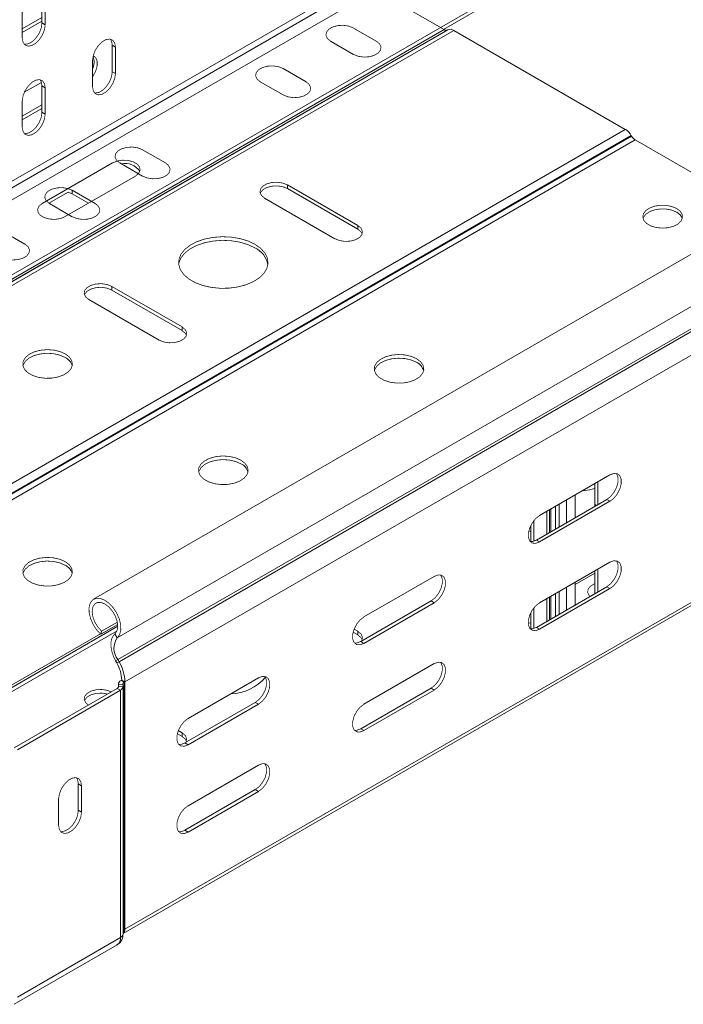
# Model space of a CAD drawing. Header units: millimetres. Extents: x 306 to 1436, y -1629 to 484.
# Tile 2 of 31: x 580 to 713, y -1269 to -1071. Entities that reach past the tile are written whole.
import ezdxf

# ---------------------------------------------------------------- set-up
doc = ezdxf.new("R2010")
doc.units = ezdxf.units.MM
doc.linetypes.add('K5LT32768', pattern=[0])
doc.linetypes.add('K5LT32769', pattern=[0])

msp = doc.modelspace()

# ---------------------------------------------------------------- linework, layer by layer
at = {"color": 7, "linetype": 'K5LT32768', "lineweight": 15}
for p, q in [((543.86, -1124.42), (678.21, -1046.86)), ((544.92, -1126.25), (679.27, -1048.7)), ((552.68, -1118), (670.06, -1050.24)), ((560.22, -1132.5), (690.09, -1057.53)), ((665.2, -1072.63), (690.09, -1058.26)), ((651.51, -1064.72), (665.3, -1072.68)), ((584.41, -1071.35), (584.41, -1066.04)), ((585.05, -1071.72), (585.05, -1066.41)), ((580.45, -1069.06), (580.45, -1074.37)), ((580.45, -1072.55), (584.41, -1070.26)), ((580.45, -1073.28), (584.41, -1071)), ((584.41, -1071.35), (585.05, -1071.72)), ((475.8, -1182.08), (665.3, -1072.68)), ((476.59, -1182.13), (666.09, -1072.73)), ((476.59, -1182.13), (666.05, -1072.76)), ((477.79, -1182.25), (667.29, -1072.85)), ((651.67, -1075.01), (647.07, -1072.36)), ((667.29, -1072.85), (701.77, -1092.76)), ((642.48, -1075.01), (647.07, -1077.67)), ((598.55, -1075.84), (599.19, -1076.21)), ((598.55, -1081.15), (598.55, -1075.84)), ((599.19, -1081.52), (599.19, -1076.21)), ((594.59, -1078.86), (594.59, -1084.17)), ((784.31, -1077.88), (594.8, -1187.28)), ((598.55, -1081.15), (599.19, -1081.52)), ((637.53, -1083.18), (632.93, -1080.52)), ((584.31, -1083.3), (580.85, -1085.3)), ((628.33, -1083.18), (632.93, -1085.83)), ((584.41, -1084.01), (585.05, -1084.38)), ((584.41, -1089.32), (584.41, -1084.01)), ((585.05, -1089.68), (585.05, -1084.38)), ((580.45, -1087.03), (580.45, -1092.34)), ((599.56, -1195.03), (789.06, -1085.63)), ((580.45, -1090.11), (584.41, -1087.82)), ((580.45, -1090.84), (584.41, -1088.55)), ((584.41, -1089.32), (585.05, -1089.68)), ((599.68, -1199.43), (789.19, -1090.03)), ((599.93, -1199.87), (789.43, -1090.47)), ((512.26, -1202.15), (701.77, -1092.76)), ((513.46, -1203.42), (702.97, -1094.02)), ((513.51, -1203.49), (703.01, -1094.09)), ((514.26, -1204.28), (703.76, -1094.88)), ((601.09, -1203.92), (790.6, -1094.52)), ((702.97, -1094.02), (703.01, -1094.09)), ((703.76, -1094.88), (729.31, -1109.63)), ((609.24, -1099.5), (604.65, -1096.85)), ((584.47, -1107.66), (598.61, -1099.5)), ((600.05, -1099.5), (604.65, -1102.16)), ((603.21, -1102.15), (589.06, -1110.31)), ((595.1, -1107.67), (590.5, -1105.01)), ((590.5, -1105.75), (590.5, -1105.01)), ((633.8, -1103.93), (647.94, -1112.09)), ((633.8, -1103.93), (633.8, -1104.66)), ((633.8, -1104.66), (647.94, -1112.83)), ((589.66, -1105.4), (585.82, -1107.61)), ((590.5, -1105.75), (589.66, -1105.4)), ((593.74, -1107.62), (590.5, -1105.75)), ((643.34, -1114.75), (629.2, -1106.58)), ((585.91, -1107.67), (590.5, -1110.32)), ((580.96, -1115.83), (576.36, -1113.18)), ((647.94, -1112.09), (647.94, -1112.83)), ((598.44, -1124.34), (612.58, -1132.5)), ((598.44, -1124.34), (598.44, -1125.07)), ((598.44, -1125.07), (612.58, -1133.24)), ((607.99, -1135.16), (593.84, -1126.99)), ((612.58, -1132.5), (612.58, -1133.24)), ((601.09, -1253.68), (790.6, -1144.28)), ((600.72, -1254.5), (790.22, -1145.1)), ((698.67, -1162.28), (684.53, -1170.44)), ((695.64, -1164.03), (695.64, -1168.22)), ((696.27, -1163.66), (696.27, -1168.23)), ((691.68, -1170.89), (691.68, -1166.31)), ((698.04, -1167.22), (683.89, -1175.38)), ((684.53, -1175.75), (698.67, -1167.58)), ((695.64, -1168.22), (695.61, -1168.61)), ((698.04, -1167.22), (698.67, -1167.58)), ((686.52, -1173.87), (686.52, -1169.29)), ((682.73, -1175.69), (682.73, -1172.48)), ((683.37, -1175.61), (683.37, -1171.47)), ((682.35, -1173.51), (682.73, -1173.74)), ((682.55, -1172.89), (682.73, -1173)), ((683.89, -1175.38), (684.53, -1175.75)), ((698.67, -1179.83), (684.53, -1188)), ((695.64, -1182.06), (691.68, -1184.35)), ((695.64, -1181.58), (695.64, -1186.16)), ((696.27, -1181.24), (696.27, -1185.79)), ((663.32, -1182.69), (649.18, -1190.85)), ((691.68, -1188.44), (691.68, -1183.9)), ((698.04, -1184.77), (683.89, -1192.94)), ((684.53, -1193.3), (698.67, -1185.14)), ((698.04, -1184.77), (698.67, -1185.14)), ((662.68, -1187.63), (648.54, -1195.79)), ((649.18, -1196.16), (663.32, -1187.99)), ((662.68, -1187.63), (663.32, -1187.99)), ((686.52, -1191.42), (686.52, -1186.85)), ((682.73, -1193.24), (682.73, -1190.03)), ((683.37, -1193.17), (683.37, -1189.03)), ((596.25, -1194.33), (599.64, -1192.37)), ((596.41, -1193.72), (599.57, -1191.89)), ((547.3, -1222.95), (599.66, -1192.73)), ((547.3, -1222.95), (599.66, -1192.73)), ((596.25, -1194.33), (596.41, -1193.72)), ((599.56, -1195.03), (599.07, -1194.27)), ((646.99, -1193.92), (647.94, -1194.47)), ((647.19, -1193.3), (647.94, -1193.73)), ((647.94, -1193.73), (647.94, -1194.47)), ((683.89, -1192.94), (684.53, -1193.3)), ((648.54, -1195.79), (649.18, -1196.16)), ((599.68, -1199.43), (599.22, -1199.67)), ((599.46, -1200.11), (599.22, -1199.67)), ((599.93, -1199.87), (599.46, -1200.11)), ((599.93, -1199.87), (599.68, -1199.43)), ((663.32, -1200.24), (649.18, -1208.41)), ((599.79, -1204.37), (599.79, -1204.99)), ((600.46, -1203.55), (600.31, -1203.63)), ((600.31, -1203.63), (600.95, -1204)), ((601.09, -1203.92), (600.46, -1203.55)), ((601.09, -1203.92), (600.95, -1204)), ((600.95, -1253.76), (600.95, -1204)), ((601.09, -1253.68), (601.09, -1203.92)), ((627.96, -1203.1), (613.82, -1211.26)), ((599.56, -1205.21), (578.82, -1217.19)), ((600.2, -1205.58), (579.45, -1217.55)), ((599.56, -1205.21), (600.2, -1205.58)), ((599.79, -1204.42), (600.69, -1204.39)), ((599.79, -1204.42), (599.82, -1204.82)), ((599.82, -1204.82), (600.72, -1204.8)), ((600.2, -1255.34), (600.2, -1205.58)), ((600.69, -1204.39), (600.72, -1204.8)), ((600.72, -1254.6), (600.72, -1204.84)), ((662.68, -1205.18), (648.54, -1213.35)), ((649.18, -1213.71), (663.32, -1205.55)), ((662.68, -1205.18), (663.32, -1205.55)), ((627.33, -1208.04), (613.18, -1216.2)), ((627.33, -1208.04), (627.96, -1208.4)), ((613.82, -1216.57), (627.96, -1208.4)), ((611.84, -1213.71), (612.58, -1214.14)), ((612.58, -1214.14), (612.58, -1214.88)), ((648.54, -1213.35), (649.18, -1213.71)), ((611.64, -1214.33), (612.58, -1214.88)), ((613.18, -1216.2), (613.82, -1216.57)), ((627.96, -1220.65), (613.82, -1228.82)), ((591.72, -1224.44), (592.36, -1224.81)), ((591.72, -1224.44), (591.72, -1229.75)), ((592.36, -1230.12), (592.36, -1224.81)), ((627.33, -1225.59), (613.18, -1233.76)), ((613.82, -1234.12), (627.96, -1225.96)), ((627.33, -1225.59), (627.96, -1225.96)), ((587.76, -1227.46), (587.76, -1232.77)), ((591.72, -1229.75), (592.36, -1230.12)), ((613.18, -1233.76), (613.82, -1234.12)), ((601.09, -1253.68), (600.95, -1253.76)), ((600.2, -1255.34), (579.45, -1267.31)), ((578.79, -1268.78), (599.53, -1256.8))]:
    msp.add_line(p, q, dxfattribs=at)
at = {"color": 8, "linetype": 'K5LT32769', "lineweight": 15, "true_color": 0x808080}
for p, q in [((687.75, -1173.15), (687.75, -1168.58)), ((688.48, -1172.73), (688.48, -1168.16)), ((689.94, -1167.31), (689.94, -1171.89)), ((695.97, -1168.41), (695.64, -1168.22)), ((685.99, -1174.17), (685.99, -1169.6)), ((686.76, -1169.15), (686.76, -1173.72)), ((696.27, -1181.24), (696.25, -1181.23)), ((687.75, -1190.71), (687.75, -1186.13)), ((688.48, -1190.29), (688.48, -1185.71)), ((689.94, -1184.87), (689.94, -1189.44)), ((685.99, -1191.73), (685.99, -1187.15)), ((686.76, -1186.71), (686.76, -1191.28)), ((546.51, -1222.9), (596.15, -1194.24)), ((548.5, -1223.07), (599.51, -1193.62)), ((599.79, -1204.99), (599.79, -1204.42)), ((599.82, -1204.87), (599.82, -1204.82))]:
    msp.add_line(p, q, dxfattribs=at)
at = {"color": 7, "linetype": 'K5LT32768', "const_width": 0.15}
for points in [[(580.45, -1074.37), (580.59, -1075.2), (580.99, -1075.77), (581.6, -1076.01), (582.35, -1075.89), (583.15, -1075.43), (583.9, -1074.68), (584.51, -1073.73), (584.91, -1072.71), (585.05, -1071.72)], [(580.84, -1075.62), (580.96, -1075.64), (581.71, -1075.52), (582.51, -1075.06), (583.26, -1074.31), (583.87, -1073.37), (584.27, -1072.34), (584.41, -1071.35)], [(647.07, -1072.36), (646.15, -1071.98), (645.06, -1071.82), (643.93, -1071.87), (642.91, -1072.15), (642.11, -1072.61), (641.64, -1073.2), (641.54, -1073.85), (641.83, -1074.48), (642.48, -1075.01)], [(599.19, -1076.21), (599.05, -1075.38), (598.65, -1074.82), (598.04, -1074.58), (597.29, -1074.69), (596.49, -1075.15), (595.74, -1075.9), (595.13, -1076.85), (594.73, -1077.88), (594.59, -1078.86)], [(598.55, -1075.84), (598.41, -1075.02), (598.17, -1074.59)], [(647.07, -1077.67), (648, -1078.04), (649.09, -1078.21), (650.21, -1078.15), (651.24, -1077.88), (652.03, -1077.41), (652.51, -1076.82), (652.61, -1076.17), (652.32, -1075.55), (651.67, -1075.01)], [(594.59, -1082.17), (594.72, -1081.98), (595.23, -1080.98), (595.51, -1079.96), (595.51, -1079.03), (595.23, -1078.33), (594.72, -1077.92)], [(594.59, -1084.17), (594.73, -1085), (595.13, -1085.57), (595.74, -1085.81), (596.49, -1085.69), (597.29, -1085.23), (598.04, -1084.48), (598.65, -1083.53), (599.05, -1082.51), (599.19, -1081.52)], [(594.98, -1085.42), (595.11, -1085.44), (595.86, -1085.32), (596.65, -1084.86), (597.4, -1084.11), (598.01, -1083.17), (598.41, -1082.14), (598.55, -1081.15)], [(632.93, -1080.52), (632.01, -1080.15), (630.92, -1079.98), (629.79, -1080.04), (628.77, -1080.31), (627.97, -1080.77), (627.49, -1081.36), (627.4, -1082.01), (627.69, -1082.64), (628.33, -1083.18)], [(585.05, -1084.38), (584.91, -1083.55), (584.51, -1082.98), (583.9, -1082.74), (583.15, -1082.86), (582.35, -1083.32), (581.6, -1084.07), (580.99, -1085.01), (580.59, -1086.04), (580.45, -1087.03)], [(584.41, -1084.01), (584.27, -1083.18), (584.02, -1082.76)], [(632.93, -1085.83), (633.86, -1086.2), (634.95, -1086.37), (636.07, -1086.31), (637.09, -1086.04), (637.89, -1085.58), (638.37, -1084.99), (638.47, -1084.34), (638.17, -1083.71), (637.53, -1083.18)], [(580.84, -1093.59), (580.96, -1093.6), (581.71, -1093.49), (582.51, -1093.02), (583.26, -1092.28), (583.87, -1091.33), (584.27, -1090.3), (584.41, -1089.32)], [(580.45, -1092.34), (580.59, -1093.16), (580.99, -1093.73), (581.6, -1093.97), (582.35, -1093.85), (583.15, -1093.39), (583.9, -1092.64), (584.51, -1091.7), (584.91, -1090.67), (585.05, -1089.68)], [(604.65, -1096.85), (603.72, -1096.48), (602.63, -1096.31), (601.51, -1096.37), (600.48, -1096.64), (599.69, -1097.1), (599.21, -1097.69), (599.11, -1098.34), (599.4, -1098.97), (600.05, -1099.5)], [(598.61, -1099.5), (599.53, -1099.12), (600.63, -1098.95), (601.75, -1099.01), (602.77, -1099.29), (603.57, -1099.75), (604.05, -1100.34), (604.15, -1100.99), (603.85, -1101.62), (603.21, -1102.15)], [(604.65, -1102.16), (605.57, -1102.53), (606.66, -1102.7), (607.79, -1102.64), (608.81, -1102.37), (609.61, -1101.91), (610.08, -1101.32), (610.18, -1100.67), (609.89, -1100.04), (609.24, -1099.5)], [(629.2, -1106.58), (628.55, -1106.05), (628.26, -1105.42), (628.36, -1104.77), (628.84, -1104.18), (629.63, -1103.72), (630.66, -1103.44), (631.78, -1103.39), (632.87, -1103.56), (633.8, -1103.93)], [(590.5, -1105.01), (589.58, -1104.64), (588.49, -1104.47), (587.37, -1104.53), (586.34, -1104.8), (585.54, -1105.27), (585.07, -1105.86), (584.97, -1106.5), (585.26, -1107.13), (585.91, -1107.67)], [(628.31, -1105.62), (628.36, -1105.5), (628.84, -1104.91), (629.63, -1104.45), (630.66, -1104.18), (631.78, -1104.12), (632.87, -1104.29), (633.8, -1104.66)], [(589.06, -1110.31), (588.14, -1110.69), (587.05, -1110.86), (585.92, -1110.8), (584.9, -1110.52), (584.1, -1110.06), (583.63, -1109.47), (583.53, -1108.82), (583.82, -1108.19), (584.47, -1107.66)], [(590.5, -1110.32), (591.43, -1110.7), (592.52, -1110.86), (593.64, -1110.81), (594.67, -1110.53), (595.46, -1110.07), (595.94, -1109.48), (596.04, -1108.83), (595.75, -1108.2), (595.1, -1107.67)], [(712.11, -1108.68), (711.15, -1108.28), (710.02, -1108.05), (708.83, -1108.02), (707.68, -1108.2), (706.67, -1108.57), (705.89, -1109.09), (705.42, -1109.72), (705.28, -1110.4), (705.5, -1111.08), (706.06, -1111.69), (706.9, -1112.18), (707.96, -1112.5), (709.13, -1112.62), (710.31, -1112.55), (711.41, -1112.27), (712.31, -1111.82), (712.95, -1111.24), (713.25, -1110.58), (713.21, -1109.89), (712.82, -1109.24), (712.11, -1108.68)], [(712.11, -1109.42), (711.15, -1109.01), (710.02, -1108.78), (708.83, -1108.76), (707.68, -1108.94), (706.67, -1109.3), (705.89, -1109.82), (705.42, -1110.45), (705.33, -1110.68)], [(647.94, -1112.09), (648.59, -1112.63), (648.88, -1113.26), (648.78, -1113.91), (648.3, -1114.5), (647.5, -1114.96), (646.48, -1115.23), (645.36, -1115.29), (644.27, -1115.12), (643.34, -1114.75)], [(647.94, -1112.83), (648.59, -1113.36), (648.83, -1113.79)], [(627.26, -1115.87), (628.41, -1116.68), (629.25, -1117.62), (629.75, -1118.63), (629.89, -1119.67), (629.66, -1120.72), (629.07, -1121.71), (628.15, -1122.62), (626.92, -1123.4), (625.46, -1124.02), (623.8, -1124.46), (622.03, -1124.7), (620.21, -1124.72), (618.42, -1124.54), (616.72, -1124.15), (615.2, -1123.57), (613.92, -1122.83), (612.91, -1121.95), (612.24, -1120.97), (611.92, -1119.94), (611.96, -1118.89), (612.37, -1117.86), (613.14, -1116.91), (614.21, -1116.06), (615.56, -1115.35), (617.13, -1114.82), (618.86, -1114.48), (620.66, -1114.35), (622.48, -1114.43), (624.23, -1114.72), (625.84, -1115.2), (627.26, -1115.87)], [(611.91, -1119.91), (611.96, -1119.62), (612.37, -1118.6), (613.14, -1117.64), (614.21, -1116.79), (615.56, -1116.09), (617.13, -1115.56), (618.86, -1115.22), (620.66, -1115.08), (622.48, -1115.16), (624.23, -1115.45), (625.84, -1115.94), (627.26, -1116.6)], [(576.36, -1118.49), (577.29, -1118.86), (578.38, -1119.03), (579.5, -1118.97), (580.52, -1118.7), (581.32, -1118.24), (581.8, -1117.64), (581.9, -1117), (581.61, -1116.37), (580.96, -1115.83)], [(593.84, -1126.99), (593.2, -1126.46), (592.9, -1125.83), (593, -1125.18), (593.48, -1124.59), (594.28, -1124.13), (595.3, -1123.85), (596.43, -1123.8), (597.52, -1123.97), (598.44, -1124.34)], [(592.96, -1126.03), (593, -1125.91), (593.48, -1125.32), (594.28, -1124.86), (595.3, -1124.59), (596.43, -1124.53), (597.52, -1124.7), (598.44, -1125.07)], [(612.58, -1132.5), (613.23, -1133.04), (613.52, -1133.67), (613.42, -1134.32), (612.95, -1134.91), (612.15, -1135.37), (611.13, -1135.64), (610, -1135.7), (608.91, -1135.53), (607.99, -1135.16)], [(612.58, -1133.24), (613.23, -1133.77), (613.47, -1134.2)], [(589.07, -1137.91), (589.89, -1138.54), (590.39, -1139.27), (590.53, -1140.05), (590.3, -1140.83), (589.72, -1141.54), (588.82, -1142.13), (587.68, -1142.56), (586.39, -1142.8), (585.02, -1142.82), (583.7, -1142.64), (582.51, -1142.25), (581.55, -1141.7), (580.88, -1141.01), (580.56, -1140.25), (580.61, -1139.46), (581.02, -1138.71), (581.77, -1138.06), (582.79, -1137.54), (584.02, -1137.2), (585.37, -1137.07), (586.72, -1137.15), (587.99, -1137.44), (589.07, -1137.91)], [(580.58, -1140.32), (580.61, -1140.2), (581.02, -1139.45), (581.77, -1138.79), (582.79, -1138.27), (584.02, -1137.94), (585.37, -1137.8), (586.72, -1137.88), (587.99, -1138.17), (589.07, -1138.65)], [(659.78, -1138.89), (660.6, -1139.52), (661.1, -1140.25), (661.24, -1141.03), (661.01, -1141.81), (660.43, -1142.52), (659.53, -1143.11), (658.39, -1143.54), (657.1, -1143.78), (655.74, -1143.8), (654.41, -1143.62), (653.23, -1143.23), (652.26, -1142.68), (651.6, -1141.99), (651.27, -1141.23), (651.32, -1140.44), (651.73, -1139.69), (652.48, -1139.04), (653.5, -1138.52), (654.73, -1138.18), (656.08, -1138.05), (657.43, -1138.13), (658.7, -1138.42), (659.78, -1138.89)], [(659.78, -1139.63), (658.7, -1139.15), (657.43, -1138.86), (656.08, -1138.78), (654.73, -1138.92), (653.5, -1139.25), (652.48, -1139.77), (651.73, -1140.43), (651.32, -1141.18), (651.29, -1141.3)], [(624.43, -1159.3), (625.25, -1159.93), (625.75, -1160.66), (625.89, -1161.44), (625.66, -1162.22), (625.07, -1162.93), (624.18, -1163.52), (623.04, -1163.95), (621.74, -1164.19), (620.38, -1164.21), (619.06, -1164.03), (617.87, -1163.64), (616.91, -1163.09), (616.24, -1162.4), (615.92, -1161.64), (615.96, -1160.85), (616.38, -1160.1), (617.12, -1159.45), (618.15, -1158.93), (619.38, -1158.59), (620.72, -1158.46), (622.07, -1158.54), (623.34, -1158.83), (624.43, -1159.3)], [(624.43, -1160.04), (623.34, -1159.56), (622.07, -1159.27), (620.72, -1159.19), (619.38, -1159.33), (618.15, -1159.66), (617.12, -1160.18), (616.38, -1160.84), (615.96, -1161.59), (615.93, -1161.71)], [(699.95, -1161.99), (700.03, -1162.09), (700.3, -1162.79), (700.3, -1163.72), (700.03, -1164.74), (699.51, -1165.74), (698.82, -1166.6), (698.04, -1167.22)], [(698.67, -1167.58), (699.46, -1166.97), (700.15, -1166.11), (700.66, -1165.11), (700.94, -1164.08), (700.94, -1163.16), (700.66, -1162.45), (700.15, -1162.04), (699.46, -1161.98), (698.67, -1162.28)], [(695.64, -1165.01), (694.51, -1165.28), (693.11, -1165.48)], [(684.53, -1170.44), (683.74, -1171.05), (683.05, -1171.91), (682.54, -1172.92), (682.27, -1173.94), (682.27, -1174.86), (682.54, -1175.57), (683.05, -1175.98), (683.74, -1176.04), (684.53, -1175.75)], [(683.89, -1175.38), (683.11, -1175.67), (682.62, -1175.67)], [(589.07, -1179.71), (589.89, -1180.34), (590.39, -1181.07), (590.53, -1181.85), (590.3, -1182.63), (589.72, -1183.34), (588.82, -1183.93), (587.68, -1184.36), (586.39, -1184.6), (585.02, -1184.62), (583.7, -1184.44), (582.51, -1184.05), (581.55, -1183.5), (580.88, -1182.81), (580.56, -1182.05), (580.61, -1181.26), (581.02, -1180.51), (581.77, -1179.86), (582.79, -1179.34), (584.02, -1179), (585.37, -1178.87), (586.72, -1178.95), (587.99, -1179.24), (589.07, -1179.71)], [(580.58, -1182.12), (580.61, -1182), (581.02, -1181.25), (581.77, -1180.59), (582.79, -1180.07), (584.02, -1179.74), (585.37, -1179.6), (586.72, -1179.68), (587.99, -1179.97), (589.07, -1180.45)], [(699.97, -1179.56), (700.03, -1179.64), (700.3, -1180.35), (700.3, -1181.27), (700.03, -1182.3), (699.51, -1183.3), (698.82, -1184.16), (698.04, -1184.77)], [(698.67, -1185.14), (699.46, -1184.53), (700.15, -1183.67), (700.66, -1182.66), (700.94, -1181.64), (700.94, -1180.72), (700.66, -1180.01), (700.15, -1179.6), (699.46, -1179.54), (698.67, -1179.83)], [(664.59, -1182.4), (664.67, -1182.5), (664.94, -1183.21), (664.94, -1184.13), (664.67, -1185.15), (664.16, -1186.15), (663.47, -1187.01), (662.68, -1187.63)], [(663.32, -1187.99), (664.1, -1187.38), (664.79, -1186.52), (665.31, -1185.52), (665.58, -1184.49), (665.58, -1183.57), (665.31, -1182.86), (664.79, -1182.45), (664.1, -1182.39), (663.32, -1182.69)], [(695.64, -1184.16), (695.56, -1184.19), (694.77, -1184.65), (694.29, -1185.24), (694.19, -1185.89), (694.48, -1186.51), (694.67, -1186.71)], [(599.56, -1195.03), (600.03, -1194.4), (600.27, -1193.52), (600.25, -1192.45), (599.98, -1191.28), (599.46, -1190.11), (598.76, -1189.02), (597.92, -1188.12), (597.01, -1187.47), (596.1, -1187.12), (595.28, -1187.11), (594.6, -1187.42), (594.12, -1188.05), (593.88, -1188.94), (593.91, -1190.01), (594.18, -1191.17), (594.7, -1192.35), (595.4, -1193.43), (596.25, -1194.33)], [(599.07, -1194.27), (599.48, -1193.69), (599.66, -1192.86), (599.57, -1191.86), (599.22, -1190.79), (598.65, -1189.77), (597.93, -1188.9), (597.11, -1188.26), (596.3, -1187.93), (595.56, -1187.94), (594.98, -1188.28), (594.61, -1188.92), (594.5, -1189.8), (594.65, -1190.83), (595.05, -1191.89), (595.66, -1192.89), (596.41, -1193.72)], [(684.53, -1188), (683.74, -1188.61), (683.05, -1189.47), (682.54, -1190.47), (682.27, -1191.5), (682.27, -1192.42), (682.54, -1193.13), (683.05, -1193.54), (683.74, -1193.6), (684.53, -1193.3)], [(649.18, -1190.85), (648.39, -1191.46), (647.7, -1192.32), (647.19, -1193.33), (646.91, -1194.35), (646.91, -1195.27), (647.19, -1195.98), (647.7, -1196.39), (648.39, -1196.45), (649.18, -1196.16)], [(682.73, -1192.04), (682.45, -1192.07), (682.24, -1192.11)], [(599.22, -1199.67), (598.83, -1198.88), (598.54, -1198.07), (598.35, -1197.27), (598.27, -1196.5), (598.31, -1195.8), (598.45, -1195.18), (598.71, -1194.67), (599.07, -1194.27)], [(647.94, -1193.73), (648.59, -1194.27), (648.88, -1194.9), (648.78, -1195.55), (648.69, -1195.7)], [(647.94, -1194.47), (648.59, -1195), (648.83, -1195.43)], [(683.89, -1192.94), (683.11, -1193.23), (682.62, -1193.23)], [(648.54, -1195.79), (647.75, -1196.08), (647.26, -1196.08)], [(664.59, -1199.95), (664.67, -1200.05), (664.94, -1200.76), (664.94, -1201.68), (664.67, -1202.71), (664.16, -1203.71), (663.47, -1204.57), (662.68, -1205.18)], [(663.32, -1205.55), (664.1, -1204.94), (664.79, -1204.08), (665.31, -1203.07), (665.58, -1202.05), (665.58, -1201.13), (665.31, -1200.42), (664.79, -1200.01), (664.1, -1199.95), (663.32, -1200.24)], [(629.24, -1202.81), (629.32, -1202.91), (629.59, -1203.62), (629.59, -1204.54), (629.32, -1205.56), (628.8, -1206.56), (628.11, -1207.42), (627.33, -1208.04)], [(627.96, -1208.4), (628.75, -1207.79), (629.44, -1206.93), (629.95, -1205.93), (630.23, -1204.9), (630.23, -1203.98), (629.95, -1203.27), (629.44, -1202.86), (628.75, -1202.8), (627.96, -1203.1)], [(593.74, -1208.57), (593.2, -1208.1), (592.9, -1207.47), (593, -1206.82), (593.48, -1206.23), (594.28, -1205.77), (595.3, -1205.49), (596.43, -1205.44), (597.52, -1205.61), (598.33, -1205.92)], [(592.96, -1207.67), (593, -1207.56), (593.48, -1206.97), (594.28, -1206.5), (595.3, -1206.23), (596.43, -1206.17), (597.52, -1206.34), (597.57, -1206.36)], [(649.18, -1208.41), (648.39, -1209.02), (647.7, -1209.88), (647.19, -1210.88), (646.91, -1211.91), (646.91, -1212.83), (647.19, -1213.54), (647.7, -1213.95), (648.39, -1214.01), (649.18, -1213.71)], [(613.82, -1211.26), (613.03, -1211.87), (612.34, -1212.73), (611.83, -1213.74), (611.56, -1214.76), (611.56, -1215.68), (611.83, -1216.39), (612.34, -1216.8), (613.03, -1216.86), (613.82, -1216.57)], [(612.58, -1214.14), (613.23, -1214.68), (613.52, -1215.31), (613.42, -1215.96), (613.34, -1216.11)], [(648.54, -1213.35), (647.75, -1213.64), (647.26, -1213.64)], [(613.18, -1216.2), (612.4, -1216.49), (611.91, -1216.49)], [(612.58, -1214.88), (613.23, -1215.41), (613.47, -1215.84)], [(629.24, -1220.36), (629.32, -1220.46), (629.59, -1221.17), (629.59, -1222.09), (629.32, -1223.12), (628.8, -1224.12), (628.11, -1224.98), (627.33, -1225.59)], [(627.96, -1225.96), (628.75, -1225.35), (629.44, -1224.49), (629.95, -1223.48), (630.23, -1222.46), (630.23, -1221.54), (629.95, -1220.83), (629.44, -1220.42), (628.75, -1220.36), (627.96, -1220.65)], [(592.36, -1224.81), (592.22, -1223.98), (591.82, -1223.41), (591.21, -1223.17), (590.46, -1223.29), (589.66, -1223.75), (588.91, -1224.5), (588.3, -1225.45), (587.9, -1226.47), (587.76, -1227.46)], [(591.34, -1223.19), (591.58, -1223.61), (591.72, -1224.44)], [(587.76, -1232.77), (587.9, -1233.6), (588.3, -1234.17), (588.91, -1234.4), (589.66, -1234.29), (590.46, -1233.83), (591.21, -1233.08), (591.82, -1232.13), (592.22, -1231.1), (592.36, -1230.12)], [(591.72, -1229.75), (591.58, -1230.74), (591.19, -1231.77), (590.57, -1232.71), (589.82, -1233.46), (589.03, -1233.92), (588.28, -1234.04), (588.15, -1234.02)], [(613.82, -1228.82), (613.03, -1229.43), (612.34, -1230.29), (611.83, -1231.29), (611.56, -1232.32), (611.56, -1233.24), (611.83, -1233.95), (612.34, -1234.36), (613.03, -1234.42), (613.82, -1234.12)], [(613.18, -1233.76), (612.4, -1234.05), (611.91, -1234.05)]]:
    msp.add_lwpolyline(points, dxfattribs=at)
at = {"color": 7, "linetype": 'K5LT32768', "lineweight": 15}
for centre, radius, start, end in [((665.74, -1072.07), 0.754, 234.3811, 294.3145), ((666.59, -1073.83), 1.21, 54.3818, 114.3138), ((591.56, -1079.25), 3.33, 335.6955, 20.3763), ((699.94, -1095.69), 3.46, 28.8557, 58.0452), ((704.91, -1093.05), 2.16, 208.8558, 238.0453), ((601.17, -1103.12), 3.5, 33.4018, 102.8232), ((711.22, -1111.34), 2.11, 17.9421, 65.1141), ((625.31, -1120.83), 4.65, 11.3875, 65.2606), ((587.95, -1141.04), 2.65, 15.8583, 64.9211), ((658.66, -1142.02), 2.65, 15.8582, 64.9211), ((623.31, -1162.43), 2.65, 15.8582, 64.9211), ((587.95, -1182.84), 2.65, 15.8565, 64.9215), ((602.61, -1197.14), 3.72, 145.2364, 218.0457), ((593.16, -1203.79), 7.3, 1.8773, 30.2829), ((592.51, -1204.2), 8.59, 1.8773, 30.283), ((600.67, -1204.44), 0.879, 113.6948, 178.6298), ((601.13, -1204.4), 0.439, 113.6957, 178.6289), ((622.3, -1197.21), 9.1, 270.6629, 320.7954), ((599.38, -1204.81), 0.439, 293.6957, 358.6289), ((599.84, -1204.77), 0.879, 293.6948, 358.6298), ((600.21, -1253.78), 0.887, 305.0144, 6.2978)]:
    msp.add_arc(centre, radius, start, end, dxfattribs=at)
at = {"color": 8, "linetype": 'K5LT32769', "lineweight": 15, "true_color": 0x808080}
for centre, radius, start, end in [((601.21, -1254.25), 0.555, 117.6222, 150.9859), ((599.97, -1253.83), 0.987, 320.0385, 4.267), ((598.63, -1255.51), 1.58, 305.0124, 6.2998), ((599.83, -1254.52), 0.896, 294.0473, 354.6323)]:
    msp.add_arc(centre, radius, start, end, dxfattribs=at)
at = {"color": 7, "linetype": 'K5LT32768', "lineweight": 15}
msp.add_open_spline([(599.5, -1256.78), (599.67, -1256.68), (600.08, -1256.45), (600.48, -1255.84), (600.7, -1255.19), (600.71, -1254.77), (600.72, -1254.6)], degree=3, knots=[0, 0, 0, 0, 0.221581, 0.521166, 0.807327, 1, 1, 1, 1], dxfattribs=at)

doc.saveas('drawing.dxf')
